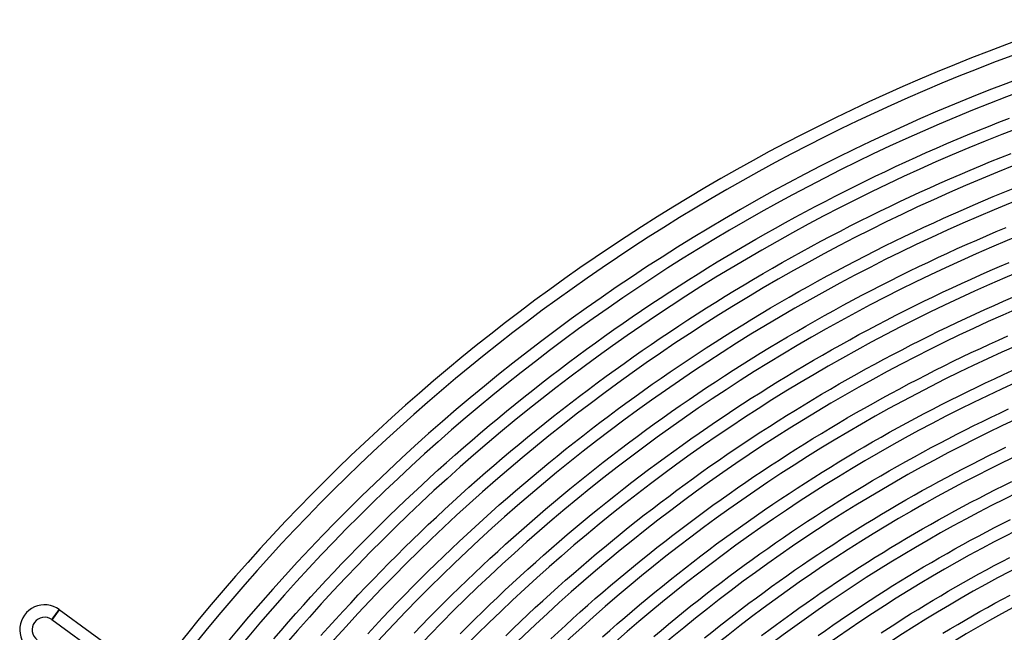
# Model space of a CAD drawing. Header units: millimetres. Extents: x -660 to 660, y -630 to 630.
# Tile 38 of 131: x -532 to -215, y 387 to 584. Entities that reach past the tile are written whole.
import ezdxf

# ---------------------------------------------------------------- set-up
doc = ezdxf.new("R2010")
doc.units = ezdxf.units.MM
doc.layers.add('HIDDEN', color=7, linetype='Continuous')
doc.layers.add('THICK', color=7, linetype='Continuous')

msp = doc.modelspace()

# ---------------------------------------------------------------- linework, layer by layer
at = {"layer": 'HIDDEN'}
for p, q in [((-519.31, 394.48), (-521.54, 391.41)), ((-519.25, 394.56), (-519.31, 394.48)), ((-521.54, 391.41), (-521.6, 391.33))]:
    msp.add_line(p, q, dxfattribs=at)
for major_axis, start_param, end_param in [((1.18, 1.62), -3.141593, -1.570796), ((1.12, 1.54), 3.141593, 6.283185), ((1.18, 1.62), -1.570796, 0)]:
    msp.add_ellipse((-520.43, 392.94), major_axis=major_axis, ratio=0.05705, start_param=start_param, end_param=end_param, dxfattribs=at)
at = {"layer": 'THICK'}
for p, q in [((-220.46, 549.96), (-217.11, 551.29)), ((-217.11, 551.29), (-213.74, 552.6)), ((-227.16, 547.23), (-223.81, 548.6)), ((-223.81, 548.6), (-220.46, 549.96)), ((-233.82, 544.41), (-230.49, 545.83)), ((-230.49, 545.83), (-227.16, 547.23)), ((-243.74, 540.04), (-240.44, 541.52)), ((-240.44, 541.52), (-237.13, 542.98)), ((-237.13, 542.98), (-233.82, 544.41)), ((-250.31, 537.03), (-247.03, 538.55)), ((-247.03, 538.55), (-243.74, 540.04)), ((-223.04, 537.3), (-219.75, 538.65)), ((-219.75, 538.65), (-216.46, 539.98)), ((-216.46, 539.98), (-213.17, 541.29)), ((-256.84, 533.94), (-253.58, 535.49)), ((-253.58, 535.49), (-250.31, 537.03)), ((-229.57, 534.54), (-226.31, 535.93)), ((-226.31, 535.93), (-223.04, 537.3)), ((-263.34, 530.76), (-260.1, 532.36)), ((-260.1, 532.36), (-256.84, 533.94)), ((-236.08, 531.7), (-232.83, 533.13)), ((-232.83, 533.13), (-229.57, 534.54)), ((-269.79, 527.51), (-266.57, 529.15)), ((-266.57, 529.15), (-263.34, 530.76)), ((-245.77, 527.29), (-242.55, 528.78)), ((-242.55, 528.78), (-239.32, 530.25)), ((-239.32, 530.25), (-236.08, 531.7)), ((-215.69, 528.69), (-212.46, 530)), ((-276.21, 524.18), (-273.01, 525.85)), ((-273.01, 525.85), (-269.79, 527.51)), ((-252.18, 524.25), (-248.98, 525.78)), ((-248.98, 525.78), (-245.77, 527.29)), ((-225.33, 524.66), (-222.13, 526.02)), ((-222.13, 526.02), (-218.91, 527.37)), ((-218.91, 527.37), (-215.69, 528.69)), ((-282.58, 520.77), (-279.4, 522.49)), ((-279.4, 522.49), (-276.21, 524.18)), ((-258.56, 521.13), (-255.38, 522.7)), ((-255.38, 522.7), (-252.18, 524.25)), ((-231.72, 521.87), (-228.53, 523.27)), ((-228.53, 523.27), (-225.33, 524.66)), ((-285.76, 519.04), (-282.58, 520.77)), ((-264.9, 517.94), (-261.73, 519.55)), ((-261.73, 519.55), (-258.56, 521.13)), ((-238.07, 519), (-234.9, 520.45)), ((-234.9, 520.45), (-231.72, 521.87)), ((-292.07, 515.51), (-288.92, 517.28)), ((-288.92, 517.28), (-285.76, 519.04)), ((-271.2, 514.67), (-268.05, 516.31)), ((-268.05, 516.31), (-264.9, 517.94)), ((-247.52, 514.56), (-244.38, 516.06)), ((-244.38, 516.06), (-241.23, 517.54)), ((-241.23, 517.54), (-238.07, 519)), ((-221.09, 514.78), (-217.95, 516.12)), ((-217.95, 516.12), (-214.79, 517.44)), ((-298.33, 511.91), (-295.21, 513.72)), ((-295.21, 513.72), (-292.07, 515.51)), ((-277.46, 511.32), (-274.33, 513.01)), ((-274.33, 513.01), (-271.2, 514.67)), ((-253.78, 511.5), (-250.66, 513.04)), ((-250.66, 513.04), (-247.52, 514.56)), ((-227.35, 512.05), (-224.23, 513.42)), ((-224.23, 513.42), (-221.09, 514.78)), ((-304.56, 508.23), (-301.45, 510.08)), ((-301.45, 510.08), (-298.33, 511.91)), ((-280.57, 509.62), (-277.46, 511.32)), ((-260, 508.37), (-256.9, 509.95)), ((-256.9, 509.95), (-253.78, 511.5)), ((-233.58, 509.23), (-230.47, 510.65)), ((-230.47, 510.65), (-227.35, 512.05)), ((-307.65, 506.37), (-304.56, 508.23)), ((-286.77, 506.16), (-283.67, 507.9)), ((-283.67, 507.9), (-280.57, 509.62)), ((-266.19, 505.16), (-263.1, 506.77)), ((-263.1, 506.77), (-260, 508.37)), ((-239.78, 506.35), (-236.69, 507.8)), ((-236.69, 507.8), (-233.58, 509.23)), ((-313.81, 502.57), (-310.74, 504.48)), ((-310.74, 504.48), (-307.65, 506.37)), ((-292.92, 502.62), (-289.85, 504.4)), ((-289.85, 504.4), (-286.77, 506.16)), ((-272.33, 501.87), (-269.26, 503.53)), ((-269.26, 503.53), (-266.19, 505.16)), ((-245.94, 503.38), (-242.86, 504.87)), ((-242.86, 504.87), (-239.78, 506.35)), ((-222.99, 502.22), (-219.92, 503.57)), ((-219.92, 503.57), (-216.85, 504.9)), ((-216.85, 504.9), (-213.76, 506.22)), ((-319.91, 498.71), (-316.87, 500.65)), ((-316.87, 500.65), (-313.81, 502.57)), ((-299.03, 499.01), (-295.98, 500.83)), ((-295.98, 500.83), (-292.92, 502.62)), ((-275.39, 500.2), (-272.33, 501.87)), ((-255.11, 498.8), (-252.06, 500.34)), ((-252.06, 500.34), (-249, 501.87)), ((-249, 501.87), (-245.94, 503.38)), ((-229.1, 499.46), (-226.05, 500.85)), ((-226.05, 500.85), (-222.99, 502.22)), ((-322.95, 496.75), (-319.91, 498.71)), ((-305.1, 495.33), (-302.07, 497.18)), ((-302.07, 497.18), (-299.03, 499.01)), ((-281.47, 496.81), (-278.43, 498.51)), ((-278.43, 498.51), (-275.39, 500.2)), ((-261.18, 495.65), (-258.15, 497.23)), ((-258.15, 497.23), (-255.11, 498.8)), ((-235.18, 496.63), (-232.14, 498.06)), ((-232.14, 498.06), (-229.1, 499.46)), ((-328.99, 492.77), (-325.98, 494.77)), ((-325.98, 494.77), (-322.95, 496.75)), ((-308.11, 493.46), (-305.1, 495.33)), ((-287.51, 493.34), (-284.49, 495.08)), ((-284.49, 495.08), (-281.47, 496.81)), ((-267.2, 492.43), (-264.19, 494.05)), ((-264.19, 494.05), (-261.18, 495.65)), ((-241.22, 493.72), (-238.2, 495.19)), ((-238.2, 495.19), (-235.18, 496.63)), ((-215.62, 493.72), (-212.61, 495.03)), ((-334.97, 488.72), (-331.99, 490.76)), ((-331.99, 490.76), (-328.99, 492.77)), ((-314.11, 489.66), (-311.12, 491.57)), ((-311.12, 491.57), (-308.11, 493.46)), ((-293.51, 489.79), (-290.51, 491.57)), ((-290.51, 491.57), (-287.51, 493.34)), ((-273.19, 489.13), (-270.2, 490.79)), ((-270.2, 490.79), (-267.2, 492.43)), ((-250.21, 489.23), (-247.23, 490.74)), ((-247.23, 490.74), (-244.23, 492.24)), ((-244.23, 492.24), (-241.22, 493.72)), ((-224.62, 489.69), (-221.63, 491.05)), ((-221.63, 491.05), (-218.63, 492.4)), ((-218.63, 492.4), (-215.62, 493.72)), ((-337.95, 486.67), (-334.97, 488.72)), ((-320.06, 485.79), (-317.09, 487.74)), ((-317.09, 487.74), (-314.11, 489.66)), ((-299.46, 486.17), (-296.49, 487.99)), ((-296.49, 487.99), (-293.51, 489.79)), ((-276.17, 487.45), (-273.19, 489.13)), ((-256.16, 486.14), (-253.19, 487.69)), ((-253.19, 487.69), (-250.21, 489.23)), ((-230.58, 486.91), (-227.6, 488.31)), ((-227.6, 488.31), (-224.62, 489.69)), ((-343.86, 482.51), (-340.91, 484.6)), ((-340.91, 484.6), (-337.95, 486.67)), ((-323.02, 483.83), (-320.06, 485.79)), ((-302.42, 484.34), (-299.46, 486.17)), ((-282.1, 484.05), (-279.14, 485.76)), ((-279.14, 485.76), (-276.17, 487.45)), ((-262.08, 482.98), (-259.12, 484.57)), ((-259.12, 484.57), (-256.16, 486.14)), ((-236.5, 484.07), (-233.54, 485.5)), ((-233.54, 485.5), (-230.58, 486.91)), ((-346.8, 480.4), (-343.86, 482.51)), ((-328.9, 479.85), (-325.96, 481.85)), ((-325.96, 481.85), (-323.02, 483.83)), ((-308.31, 480.61), (-305.37, 482.48)), ((-305.37, 482.48), (-302.42, 484.34)), ((-287.98, 480.57), (-285.04, 482.32)), ((-285.04, 482.32), (-282.1, 484.05)), ((-267.95, 479.74), (-265.02, 481.37)), ((-265.02, 481.37), (-262.08, 482.98)), ((-242.39, 481.14), (-239.45, 482.61)), ((-239.45, 482.61), (-236.5, 484.07)), ((-220.14, 479.92), (-217.21, 481.25)), ((-217.21, 481.25), (-214.27, 482.57)), ((-352.63, 476.14), (-349.72, 478.28)), ((-349.72, 478.28), (-346.8, 480.4)), ((-331.82, 477.84), (-328.9, 479.85)), ((-314.15, 476.82), (-311.23, 478.72)), ((-311.23, 478.72), (-308.31, 480.61)), ((-293.82, 477.02), (-290.91, 478.8)), ((-290.91, 478.8), (-287.98, 480.57)), ((-273.78, 476.44), (-270.87, 478.1)), ((-270.87, 478.1), (-267.95, 479.74)), ((-251.15, 476.63), (-248.24, 478.15)), ((-248.24, 478.15), (-245.32, 479.66)), ((-245.32, 479.66), (-242.39, 481.14)), ((-225.98, 477.2), (-223.06, 478.57)), ((-223.06, 478.57), (-220.14, 479.92)), ((-355.53, 473.98), (-352.63, 476.14)), ((-337.62, 473.75), (-334.73, 475.81)), ((-334.73, 475.81), (-331.82, 477.84)), ((-317.05, 474.89), (-314.15, 476.82)), ((-299.62, 473.4), (-296.73, 475.22)), ((-296.73, 475.22), (-293.82, 477.02)), ((-276.68, 474.76), (-273.78, 476.44)), ((-256.95, 473.53), (-254.06, 475.09)), ((-254.06, 475.09), (-251.15, 476.63)), ((-231.78, 474.41), (-228.88, 475.81)), ((-228.88, 475.81), (-225.98, 477.2)), ((-361.29, 469.6), (-358.42, 471.8)), ((-358.42, 471.8), (-355.53, 473.98)), ((-340.51, 471.69), (-337.62, 473.75)), ((-322.82, 470.99), (-319.94, 472.95)), ((-319.94, 472.95), (-317.05, 474.89)), ((-302.5, 471.56), (-299.62, 473.4)), ((-282.45, 471.35), (-279.57, 473.06)), ((-279.57, 473.06), (-276.68, 474.76)), ((-262.71, 470.36), (-259.83, 471.95)), ((-259.83, 471.95), (-256.95, 473.53)), ((-237.55, 471.54), (-234.67, 472.98)), ((-234.67, 472.98), (-231.78, 474.41)), ((-364.15, 467.39), (-361.29, 469.6)), ((-346.24, 467.5), (-343.38, 469.6)), ((-343.38, 469.6), (-340.51, 471.69)), ((-328.54, 467.01), (-325.69, 469.01)), ((-325.69, 469.01), (-322.82, 470.99)), ((-308.23, 467.84), (-305.37, 469.71)), ((-305.37, 469.71), (-302.5, 471.56)), ((-288.18, 467.87), (-285.32, 469.62)), ((-285.32, 469.62), (-282.45, 471.35)), ((-268.43, 467.12), (-265.57, 468.75)), ((-265.57, 468.75), (-262.71, 470.36)), ((-246.14, 467.12), (-243.29, 468.61)), ((-243.29, 468.61), (-240.42, 470.09)), ((-240.42, 470.09), (-237.55, 471.54)), ((-221.38, 467.48), (-218.52, 468.82)), ((-218.52, 468.82), (-215.66, 470.15)), ((-215.66, 470.15), (-212.78, 471.46)), ((-366.99, 465.16), (-364.15, 467.39)), ((-349.08, 465.38), (-346.24, 467.5)), ((-331.38, 465), (-328.54, 467.01)), ((-313.92, 464.04), (-311.08, 465.95)), ((-311.08, 465.95), (-308.23, 467.84)), ((-293.87, 464.32), (-291.03, 466.1)), ((-291.03, 466.1), (-288.18, 467.87)), ((-274.1, 463.81), (-271.27, 465.47)), ((-271.27, 465.47), (-268.43, 467.12)), ((-251.82, 464.08), (-248.99, 465.61)), ((-248.99, 465.61), (-246.14, 467.12)), ((-227.06, 464.75), (-224.22, 466.12)), ((-224.22, 466.12), (-221.38, 467.48)), ((-372.64, 460.65), (-369.82, 462.91)), ((-369.82, 462.91), (-366.99, 465.16)), ((-354.73, 461.08), (-351.91, 463.24)), ((-351.91, 463.24), (-349.08, 465.38)), ((-337.03, 460.92), (-334.21, 462.97)), ((-334.21, 462.97), (-331.38, 465)), ((-316.74, 462.12), (-313.92, 464.04)), ((-299.51, 460.7), (-296.7, 462.52)), ((-296.7, 462.52), (-293.87, 464.32)), ((-276.93, 462.13), (-274.1, 463.81)), ((-257.46, 460.97), (-254.65, 462.53)), ((-254.65, 462.53), (-251.82, 464.08)), ((-232.72, 461.94), (-229.89, 463.35)), ((-229.89, 463.35), (-227.06, 464.75)), ((-375.44, 458.37), (-372.64, 460.65)), ((-357.54, 458.91), (-354.73, 461.08)), ((-339.84, 458.86), (-337.03, 460.92)), ((-322.36, 458.22), (-319.56, 460.18)), ((-319.56, 460.18), (-316.74, 462.12)), ((-302.32, 458.86), (-299.51, 460.7)), ((-282.55, 458.71), (-279.74, 460.43)), ((-279.74, 460.43), (-276.93, 462.13)), ((-263.07, 457.8), (-260.27, 459.39)), ((-260.27, 459.39), (-257.46, 460.97)), ((-241.13, 457.61), (-238.33, 459.07)), ((-238.33, 459.07), (-235.53, 460.51)), ((-235.53, 460.51), (-232.72, 461.94)), ((-216.77, 457.77), (-213.98, 459.08)), ((-381.01, 453.75), (-378.23, 456.07)), ((-378.23, 456.07), (-375.44, 458.37)), ((-363.11, 454.51), (-360.33, 456.72)), ((-360.33, 456.72), (-357.54, 458.91)), ((-345.41, 454.68), (-342.63, 456.78)), ((-342.63, 456.78), (-339.84, 458.86)), ((-327.92, 454.25), (-325.15, 456.25)), ((-325.15, 456.25), (-322.36, 458.22)), ((-307.89, 455.14), (-305.11, 457.01)), ((-305.11, 457.01), (-302.32, 458.86)), ((-288.12, 455.23), (-285.34, 456.98)), ((-285.34, 456.98), (-282.55, 458.71)), ((-268.64, 454.55), (-265.86, 456.18)), ((-265.86, 456.18), (-263.07, 457.8)), ((-246.69, 454.63), (-243.92, 456.13)), ((-243.92, 456.13), (-241.13, 457.61)), ((-222.34, 455.09), (-219.56, 456.44)), ((-219.56, 456.44), (-216.77, 457.77)), ((-383.77, 451.42), (-381.01, 453.75)), ((-365.88, 452.29), (-363.11, 454.51)), ((-348.18, 452.56), (-345.41, 454.68)), ((-330.69, 452.25), (-327.92, 454.25)), ((-313.42, 451.35), (-310.66, 453.25)), ((-310.66, 453.25), (-307.89, 455.14)), ((-293.65, 451.68), (-290.89, 453.47)), ((-290.89, 453.47), (-288.12, 455.23)), ((-274.16, 451.24), (-271.4, 452.91)), ((-271.4, 452.91), (-268.64, 454.55)), ((-252.22, 451.59), (-249.46, 453.12)), ((-249.46, 453.12), (-246.69, 454.63)), ((-227.88, 452.34), (-225.12, 453.72)), ((-225.12, 453.72), (-222.34, 455.09)), ((-386.51, 449.07), (-383.77, 451.42)), ((-371.37, 447.79), (-368.63, 450.05)), ((-368.63, 450.05), (-365.88, 452.29)), ((-353.67, 448.28), (-350.93, 450.43)), ((-350.93, 450.43), (-348.18, 452.56)), ((-336.18, 448.18), (-333.44, 450.22)), ((-333.44, 450.22), (-330.69, 452.25)), ((-316.17, 449.43), (-313.42, 451.35)), ((-299.14, 448.07), (-296.4, 449.88)), ((-296.4, 449.88), (-293.65, 451.68)), ((-276.91, 449.56), (-274.16, 451.24)), ((-257.71, 448.48), (-254.97, 450.04)), ((-254.97, 450.04), (-252.22, 451.59)), ((-233.38, 449.53), (-230.63, 450.94)), ((-230.63, 450.94), (-227.88, 452.34)), ((-391.96, 444.32), (-389.25, 446.7)), ((-389.25, 446.7), (-386.51, 449.07)), ((-374.09, 445.52), (-371.37, 447.79)), ((-356.4, 446.12), (-353.67, 448.28)), ((-338.91, 446.12), (-336.18, 448.18)), ((-321.63, 445.54), (-318.91, 447.49)), ((-318.91, 447.49), (-316.17, 449.43)), ((-301.87, 446.24), (-299.14, 448.07)), ((-282.37, 446.15), (-279.65, 447.86)), ((-279.65, 447.86), (-276.91, 449.56)), ((-263.17, 445.3), (-260.44, 446.9)), ((-260.44, 446.9), (-257.71, 448.48)), ((-241.57, 445.18), (-238.85, 446.65)), ((-238.85, 446.65), (-236.12, 448.1)), ((-236.12, 448.1), (-233.38, 449.53)), ((-217.62, 445.43), (-214.9, 446.75)), ((-394.67, 441.92), (-391.96, 444.32)), ((-376.8, 443.23), (-374.09, 445.52)), ((-361.82, 441.73), (-359.12, 443.93)), ((-359.12, 443.93), (-356.4, 446.12)), ((-344.33, 441.95), (-341.62, 444.04)), ((-341.62, 444.04), (-338.91, 446.12)), ((-327.04, 441.58), (-324.34, 443.57)), ((-324.34, 443.57), (-321.63, 445.54)), ((-307.29, 442.52), (-304.59, 444.39)), ((-304.59, 444.39), (-301.87, 446.24)), ((-287.79, 442.67), (-285.09, 444.42)), ((-285.09, 444.42), (-282.37, 446.15)), ((-268.58, 442.06), (-265.88, 443.69)), ((-265.88, 443.69), (-263.17, 445.3)), ((-246.98, 442.2), (-244.28, 443.7)), ((-244.28, 443.7), (-241.57, 445.18)), ((-223.04, 442.74), (-220.34, 444.09)), ((-220.34, 444.09), (-217.62, 445.43)), ((-397.35, 439.51), (-394.67, 441.92)), ((-382.18, 438.6), (-379.5, 440.92)), ((-379.5, 440.92), (-376.8, 443.23)), ((-364.51, 439.52), (-361.82, 441.73)), ((-347.02, 439.84), (-344.33, 441.95)), ((-329.73, 439.58), (-327.04, 441.58)), ((-312.67, 438.74), (-309.99, 440.64)), ((-309.99, 440.64), (-307.29, 442.52)), ((-293.17, 439.13), (-290.49, 440.91)), ((-290.49, 440.91), (-287.79, 442.67)), ((-273.95, 438.75), (-271.27, 440.41)), ((-271.27, 440.41), (-268.58, 442.06)), ((-252.36, 439.16), (-249.67, 440.69)), ((-249.67, 440.69), (-246.98, 442.2)), ((-228.43, 439.99), (-225.74, 441.37)), ((-225.74, 441.37), (-223.04, 442.74)), ((-402.69, 434.63), (-400.03, 437.07)), ((-400.03, 437.07), (-397.35, 439.51)), ((-384.85, 436.26), (-382.18, 438.6)), ((-369.84, 435.04), (-367.18, 437.29)), ((-367.18, 437.29), (-364.51, 439.52)), ((-352.36, 435.58), (-349.69, 437.72)), ((-349.69, 437.72), (-347.02, 439.84)), ((-335.07, 435.52), (-332.41, 437.56)), ((-332.41, 437.56), (-329.73, 439.58)), ((-315.34, 436.82), (-312.67, 438.74)), ((-298.51, 435.52), (-295.85, 437.33)), ((-295.85, 437.33), (-293.17, 439.13)), ((-279.28, 435.37), (-276.62, 437.07)), ((-276.62, 437.07), (-273.95, 438.75)), ((-257.7, 436.04), (-255.03, 437.61)), ((-255.03, 437.61), (-252.36, 439.16)), ((-236.44, 435.73), (-233.78, 437.17)), ((-233.78, 437.17), (-231.11, 438.59)), ((-231.11, 438.59), (-228.43, 439.99)), ((-405.33, 432.16), (-402.69, 434.63)), ((-390.15, 431.53), (-387.51, 433.9)), ((-387.51, 433.9), (-384.85, 436.26)), ((-372.49, 432.77), (-369.84, 435.04)), ((-355.01, 433.42), (-352.36, 435.58)), ((-337.72, 433.47), (-335.07, 435.52)), ((-320.64, 432.94), (-318, 434.89)), ((-318, 434.89), (-315.34, 436.82)), ((-301.16, 433.69), (-298.51, 435.52)), ((-281.94, 433.66), (-279.28, 435.37)), ((-263, 432.87), (-260.35, 434.46)), ((-260.35, 434.46), (-257.7, 436.04)), ((-241.74, 432.82), (-239.09, 434.28)), ((-239.09, 434.28), (-236.44, 435.73)), ((-218.21, 433.14), (-215.56, 434.46)), ((-215.56, 434.46), (-212.91, 435.77)), ((-407.96, 429.68), (-405.33, 432.16)), ((-392.77, 429.14), (-390.15, 431.53)), ((-375.12, 430.49), (-372.49, 432.77)), ((-360.27, 429.05), (-357.64, 431.24)), ((-357.64, 431.24), (-355.01, 433.42)), ((-342.98, 429.32), (-340.36, 431.4)), ((-340.36, 431.4), (-337.72, 433.47)), ((-325.9, 429), (-323.28, 430.98)), ((-323.28, 430.98), (-320.64, 432.94)), ((-306.43, 429.98), (-303.8, 431.84)), ((-303.8, 431.84), (-301.16, 433.69)), ((-287.2, 430.19), (-284.58, 431.93)), ((-284.58, 431.93), (-281.94, 433.66)), ((-268.26, 429.63), (-265.63, 431.26)), ((-265.63, 431.26), (-263, 432.87)), ((-247, 429.84), (-244.37, 431.33)), ((-244.37, 431.33), (-241.74, 432.82)), ((-223.47, 430.45), (-220.84, 431.8)), ((-220.84, 431.8), (-218.21, 433.14)), ((-410.57, 427.18), (-407.96, 429.68)), ((-395.38, 426.74), (-392.77, 429.14)), ((-380.34, 425.89), (-377.74, 428.2)), ((-377.74, 428.2), (-375.12, 430.49)), ((-362.88, 426.85), (-360.27, 429.05)), ((-345.59, 427.22), (-342.98, 429.32)), ((-328.51, 427), (-325.9, 429)), ((-311.65, 426.21), (-309.05, 428.11)), ((-309.05, 428.11), (-306.43, 429.98)), ((-292.43, 426.65), (-289.82, 428.43)), ((-289.82, 428.43), (-287.2, 430.19)), ((-273.48, 426.32), (-270.87, 427.98)), ((-270.87, 427.98), (-268.26, 429.63)), ((-252.23, 426.79), (-249.62, 428.32)), ((-249.62, 428.32), (-247, 429.84)), ((-231.31, 426.29), (-228.71, 427.69)), ((-228.71, 427.69), (-226.1, 429.08)), ((-226.1, 429.08), (-223.47, 430.45)), ((-415.75, 422.14), (-413.17, 424.67)), ((-413.17, 424.67), (-410.57, 427.18)), ((-400.56, 421.88), (-397.98, 424.32)), ((-397.98, 424.32), (-395.38, 426.74)), ((-382.94, 423.56), (-380.34, 425.89)), ((-368.06, 422.39), (-365.47, 424.63)), ((-365.47, 424.63), (-362.88, 426.85)), ((-350.78, 422.97), (-348.19, 425.1)), ((-348.19, 425.1), (-345.59, 427.22)), ((-333.7, 422.96), (-331.11, 424.99)), ((-331.11, 424.99), (-328.51, 427)), ((-316.83, 422.38), (-314.25, 424.3)), ((-314.25, 424.3), (-311.65, 426.21)), ((-297.62, 423.05), (-295.03, 424.86)), ((-295.03, 424.86), (-292.43, 426.65)), ((-278.66, 422.95), (-276.08, 424.65)), ((-276.08, 424.65), (-273.48, 426.32)), ((-257.42, 423.68), (-254.83, 425.24)), ((-254.83, 425.24), (-252.23, 426.79)), ((-236.5, 423.43), (-233.91, 424.87)), ((-233.91, 424.87), (-231.31, 426.29)), ((-418.32, 419.6), (-415.75, 422.14)), ((-403.12, 419.43), (-400.56, 421.88)), ((-388.07, 418.85), (-385.51, 421.21)), ((-385.51, 421.21), (-382.94, 423.56)), ((-370.63, 420.14), (-368.06, 422.39)), ((-353.35, 420.82), (-350.78, 422.97)), ((-336.27, 420.92), (-333.7, 422.96)), ((-319.4, 420.44), (-316.83, 422.38)), ((-302.75, 419.39), (-300.19, 421.23)), ((-300.19, 421.23), (-297.62, 423.05)), ((-283.8, 419.52), (-281.24, 421.25)), ((-281.24, 421.25), (-278.66, 422.95)), ((-262.56, 420.51), (-259.99, 422.1)), ((-259.99, 422.1), (-257.42, 423.68)), ((-241.65, 420.51), (-239.08, 421.98)), ((-239.08, 421.98), (-236.5, 423.43)), ((-218.52, 420.91), (-215.95, 422.23)), ((-215.95, 422.23), (-213.37, 423.54)), ((-420.87, 417.04), (-418.32, 419.6)), ((-405.67, 416.97), (-403.12, 419.43)), ((-390.62, 416.48), (-388.07, 418.85)), ((-373.18, 417.87), (-370.63, 420.14)), ((-358.46, 416.48), (-355.91, 418.66)), ((-355.91, 418.66), (-353.35, 420.82)), ((-341.38, 416.78), (-338.83, 418.86)), ((-338.83, 418.86), (-336.27, 420.92)), ((-324.5, 416.51), (-321.96, 418.48)), ((-321.96, 418.48), (-319.4, 420.44)), ((-305.31, 417.53), (-302.75, 419.39)), ((-286.35, 417.78), (-283.8, 419.52)), ((-267.68, 417.27), (-265.13, 418.9)), ((-265.13, 418.9), (-262.56, 420.51)), ((-246.76, 417.54), (-244.21, 419.03)), ((-244.21, 419.03), (-241.65, 420.51)), ((-226.19, 416.84), (-223.64, 418.21)), ((-223.64, 418.21), (-221.08, 419.56)), ((-221.08, 419.56), (-218.52, 420.91)), ((-423.41, 414.46), (-420.87, 417.04)), ((-408.21, 414.48), (-405.67, 416.97)), ((-393.16, 414.09), (-390.62, 416.48)), ((-378.25, 413.28), (-375.73, 415.58)), ((-375.73, 415.58), (-373.18, 417.87)), ((-361, 414.29), (-358.46, 416.48)), ((-343.92, 414.69), (-341.38, 416.78)), ((-327.04, 414.52), (-324.5, 416.51)), ((-310.38, 413.78), (-307.85, 415.66)), ((-307.85, 415.66), (-305.31, 417.53)), ((-291.43, 414.26), (-288.9, 416.03)), ((-288.9, 416.03), (-286.35, 417.78)), ((-272.75, 413.98), (-270.22, 415.63)), ((-270.22, 415.63), (-267.68, 417.27)), ((-251.83, 414.49), (-249.3, 416.02)), ((-249.3, 416.02), (-246.76, 417.54)), ((-231.26, 414.05), (-228.73, 415.45)), ((-228.73, 415.45), (-226.19, 416.84)), ((-428.43, 409.27), (-425.93, 411.87)), ((-425.93, 411.87), (-423.41, 414.46)), ((-413.24, 409.47), (-410.73, 411.99)), ((-410.73, 411.99), (-408.21, 414.48)), ((-398.18, 409.26), (-395.67, 411.68)), ((-395.67, 411.68), (-393.16, 414.09)), ((-380.77, 410.97), (-378.25, 413.28)), ((-366.02, 409.85), (-363.52, 412.08)), ((-363.52, 412.08), (-361, 414.29)), ((-348.95, 410.47), (-346.44, 412.59)), ((-346.44, 412.59), (-343.92, 414.69)), ((-332.07, 410.5), (-329.56, 412.52)), ((-329.56, 412.52), (-327.04, 414.52)), ((-315.4, 409.96), (-312.9, 411.88)), ((-312.9, 411.88), (-310.38, 413.78)), ((-296.46, 410.67), (-293.95, 412.47)), ((-293.95, 412.47), (-291.43, 414.26)), ((-277.78, 410.62), (-275.27, 412.31)), ((-275.27, 412.31), (-272.75, 413.98)), ((-256.87, 411.39), (-254.36, 412.95)), ((-254.36, 412.95), (-251.83, 414.49)), ((-236.29, 411.19), (-233.78, 412.63)), ((-233.78, 412.63), (-231.26, 414.05)), ((-430.92, 406.65), (-428.43, 409.27)), ((-415.73, 406.94), (-413.24, 409.47)), ((-400.67, 406.82), (-398.18, 409.26)), ((-385.75, 406.29), (-383.27, 408.64)), ((-383.27, 408.64), (-380.77, 410.97)), ((-368.52, 407.61), (-366.02, 409.85)), ((-351.45, 408.33), (-348.95, 410.47)), ((-337.06, 406.42), (-334.57, 408.47)), ((-334.57, 408.47), (-332.07, 410.5)), ((-317.9, 408.03), (-315.4, 409.96)), ((-301.45, 407.03), (-298.96, 408.86)), ((-298.96, 408.86), (-296.46, 410.67)), ((-282.77, 407.2), (-280.28, 408.92)), ((-280.28, 408.92), (-277.78, 410.62)), ((-261.87, 408.23), (-259.38, 409.82)), ((-259.38, 409.82), (-256.87, 411.39)), ((-241.29, 408.28), (-238.79, 409.74)), ((-238.79, 409.74), (-236.29, 411.19)), ((-221.06, 407.39), (-218.57, 408.73)), ((-218.57, 408.73), (-216.07, 410.05)), ((-216.07, 410.05), (-213.57, 411.36)), ((-433.4, 404.01), (-430.92, 406.65)), ((-418.2, 404.4), (-415.73, 406.94)), ((-403.14, 404.37), (-400.67, 406.82)), ((-388.23, 403.93), (-385.75, 406.29)), ((-373.46, 403.08), (-371, 405.35)), ((-371, 405.35), (-368.52, 407.61)), ((-356.4, 404.01), (-353.93, 406.18)), ((-353.93, 406.18), (-351.45, 408.33)), ((-339.53, 404.36), (-337.06, 406.42)), ((-322.85, 404.12), (-320.38, 406.08)), ((-320.38, 406.08), (-317.9, 408.03)), ((-303.93, 405.18), (-301.45, 407.03)), ((-287.71, 403.72), (-285.24, 405.47)), ((-285.24, 405.47), (-282.77, 407.2)), ((-266.83, 405), (-264.36, 406.62)), ((-264.36, 406.62), (-261.87, 408.23)), ((-248.72, 403.8), (-246.25, 405.31)), ((-246.25, 405.31), (-243.77, 406.8)), ((-243.77, 406.8), (-241.29, 408.28)), ((-226.01, 404.66), (-223.54, 406.03)), ((-223.54, 406.03), (-221.06, 407.39)), ((-435.85, 401.36), (-433.4, 404.01)), ((-420.66, 401.84), (-418.2, 404.4)), ((-405.6, 401.91), (-403.14, 404.37)), ((-390.68, 401.56), (-388.23, 403.93)), ((-375.91, 400.8), (-373.46, 403.08)), ((-358.86, 401.83), (-356.4, 404.01)), ((-344.44, 400.18), (-341.99, 402.28)), ((-341.99, 402.28), (-339.53, 404.36)), ((-327.76, 400.15), (-325.31, 402.14)), ((-325.31, 402.14), (-322.85, 404.12)), ((-308.85, 401.44), (-306.39, 403.32)), ((-306.39, 403.32), (-303.93, 405.18)), ((-290.17, 401.96), (-287.71, 403.72)), ((-271.75, 401.72), (-269.3, 403.37)), ((-269.3, 403.37), (-266.83, 405)), ((-253.63, 400.73), (-251.18, 402.27)), ((-251.18, 402.27), (-248.72, 403.8)), ((-230.93, 401.87), (-228.48, 403.27)), ((-228.48, 403.27), (-226.01, 404.66)), ((-438.29, 398.69), (-435.85, 401.36)), ((-425.53, 396.68), (-423.1, 399.27)), ((-423.1, 399.27), (-420.66, 401.84)), ((-410.47, 396.93), (-408.05, 399.42)), ((-408.05, 399.42), (-405.6, 401.91)), ((-395.55, 396.76), (-393.12, 399.17)), ((-393.12, 399.17), (-390.68, 401.56)), ((-378.35, 398.5), (-375.91, 400.8)), ((-363.74, 397.42), (-361.31, 399.64)), ((-361.31, 399.64), (-358.86, 401.83)), ((-346.87, 398.08), (-344.44, 400.18)), ((-330.19, 398.15), (-327.76, 400.15)), ((-313.72, 397.64), (-311.29, 399.55)), ((-311.29, 399.55), (-308.85, 401.44)), ((-295.05, 398.39), (-292.62, 400.18)), ((-292.62, 400.18), (-290.17, 401.96)), ((-276.63, 398.37), (-274.2, 400.05)), ((-274.2, 400.05), (-271.75, 401.72)), ((-258.5, 397.61), (-256.07, 399.18)), ((-256.07, 399.18), (-253.63, 400.73)), ((-238.25, 397.58), (-235.82, 399.03)), ((-235.82, 399.03), (-233.38, 400.46)), ((-233.38, 400.46), (-230.93, 401.87)), ((-215.93, 397.94), (-213.5, 399.25)), ((-443.12, 393.32), (-440.72, 396.01)), ((-440.72, 396.01), (-438.29, 398.69)), ((-427.94, 394.08), (-425.53, 396.68)), ((-412.89, 394.42), (-410.47, 396.93)), ((-397.96, 394.34), (-395.55, 396.76)), ((-383.19, 393.85), (-380.78, 396.18)), ((-380.78, 396.18), (-378.35, 398.5)), ((-366.16, 395.2), (-363.74, 397.42)), ((-351.7, 393.81), (-349.29, 395.95)), ((-349.29, 395.95), (-346.87, 398.08)), ((-335.03, 394.09), (-332.62, 396.12)), ((-332.62, 396.12), (-330.19, 398.15)), ((-316.14, 395.72), (-313.72, 397.64)), ((-299.89, 394.76), (-297.48, 396.58)), ((-297.48, 396.58), (-295.05, 398.39)), ((-281.47, 394.97), (-279.06, 396.67)), ((-279.06, 396.67), (-276.63, 398.37)), ((-263.33, 394.42), (-260.92, 396.02)), ((-260.92, 396.02), (-258.5, 397.61)), ((-243.08, 394.64), (-240.67, 396.12)), ((-240.67, 396.12), (-238.25, 397.58)), ((-220.77, 395.28), (-218.36, 396.61)), ((-218.36, 396.61), (-215.93, 397.94)), ((-520.79, 392.53), (-520.74, 392.61)), ((-520.74, 392.61), (-520.69, 392.68)), ((-520.69, 392.68), (-520.63, 392.75)), ((-520.63, 392.75), (-520.58, 392.83)), ((-520.58, 392.83), (-520.53, 392.9)), ((-520.53, 392.9), (-520.47, 392.98)), ((-520.47, 392.98), (-520.42, 393.05)), ((-520.42, 393.05), (-520.36, 393.13)), ((-520.36, 393.13), (-520.3, 393.21)), ((-520.3, 393.21), (-520.25, 393.28)), ((-520.25, 393.28), (-520.19, 393.36)), ((-520.19, 393.36), (-520.14, 393.43)), ((-520.14, 393.43), (-520.09, 393.51)), ((-520.09, 393.51), (-520.03, 393.58)), ((-520.03, 393.58), (-519.98, 393.65)), ((-519.98, 393.65), (-519.93, 393.72)), ((-519.93, 393.72), (-519.88, 393.78)), ((-519.88, 393.78), (-519.83, 393.85)), ((-519.83, 393.85), (-519.78, 393.91)), ((-519.78, 393.91), (-519.74, 393.97)), ((-519.74, 393.97), (-519.69, 394.03)), ((-519.69, 394.03), (-519.65, 394.09)), ((-519.65, 394.09), (-519.61, 394.14)), ((-519.61, 394.14), (-519.57, 394.19)), ((-519.57, 394.19), (-519.53, 394.24)), ((-519.53, 394.24), (-519.5, 394.28)), ((-519.5, 394.28), (-519.46, 394.32)), ((-519.46, 394.32), (-519.43, 394.36)), ((-519.43, 394.36), (-519.4, 394.4)), ((-519.4, 394.4), (-519.38, 394.43)), ((-519.38, 394.43), (-519.35, 394.46)), ((-519.35, 394.46), (-519.33, 394.48)), ((-519.33, 394.48), (-519.31, 394.51)), ((-519.31, 394.51), (-519.29, 394.52)), ((-519.29, 394.52), (-519.28, 394.54)), ((-519.28, 394.54), (-519.27, 394.55)), ((-519.27, 394.55), (-519.26, 394.56)), ((-519.26, 394.56), (-519.25, 394.56)), ((-519.25, 394.56), (-519.25, 394.56)), ((-519.25, 394.56), (-490.93, 373.99)), ((-445.51, 390.61), (-443.12, 393.32)), ((-430.34, 391.46), (-427.94, 394.08)), ((-415.29, 391.89), (-412.89, 394.42)), ((-400.36, 391.9), (-397.96, 394.34)), ((-385.58, 391.51), (-383.19, 393.85)), ((-370.95, 390.7), (-368.56, 392.96)), ((-368.56, 392.96), (-366.16, 395.2)), ((-354.1, 391.66), (-351.7, 393.81)), ((-337.42, 392.04), (-335.03, 394.09)), ((-320.95, 391.84), (-318.55, 393.79)), ((-318.55, 393.79), (-316.14, 395.72)), ((-304.68, 391.07), (-302.29, 392.92)), ((-302.29, 392.92), (-299.89, 394.76)), ((-286.27, 391.5), (-283.88, 393.24)), ((-283.88, 393.24), (-281.47, 394.97)), ((-268.12, 391.18), (-265.73, 392.81)), ((-265.73, 392.81), (-263.33, 394.42)), ((-247.88, 391.65), (-245.48, 393.15)), ((-245.48, 393.15), (-243.08, 394.64)), ((-225.58, 392.55), (-223.18, 393.92)), ((-223.18, 393.92), (-220.77, 395.28)), ((-521.6, 391.35), (-521.59, 391.36)), ((-521.6, 391.34), (-521.6, 391.35)), ((-521.6, 391.33), (-521.6, 391.34)), ((-521.6, 391.33), (-521.6, 391.33)), ((-521.6, 391.33), (-493.29, 370.75)), ((-521.59, 391.36), (-521.58, 391.38)), ((-521.58, 391.38), (-521.57, 391.4)), ((-521.57, 391.4), (-521.55, 391.42)), ((-521.55, 391.42), (-521.54, 391.45)), ((-521.54, 391.45), (-521.52, 391.48)), ((-521.52, 391.48), (-521.5, 391.51)), ((-521.5, 391.51), (-521.47, 391.55)), ((-521.47, 391.55), (-521.45, 391.58)), ((-521.45, 391.58), (-521.42, 391.63)), ((-521.42, 391.63), (-521.39, 391.67)), ((-521.39, 391.67), (-521.36, 391.72)), ((-521.36, 391.72), (-521.32, 391.77)), ((-521.32, 391.77), (-521.29, 391.82)), ((-521.29, 391.82), (-521.25, 391.88)), ((-521.25, 391.88), (-521.21, 391.93)), ((-521.21, 391.93), (-521.17, 391.99)), ((-521.17, 391.99), (-521.13, 392.06)), ((-521.13, 392.06), (-521.08, 392.12)), ((-521.08, 392.12), (-521.04, 392.18)), ((-521.04, 392.18), (-520.99, 392.25)), ((-520.99, 392.25), (-520.94, 392.32)), ((-520.94, 392.32), (-520.89, 392.39)), ((-520.89, 392.39), (-520.84, 392.46)), ((-520.84, 392.46), (-520.79, 392.53)), ((-447.89, 387.88), (-445.51, 390.61)), ((-432.72, 388.83), (-430.34, 391.46)), ((-417.67, 389.35), (-415.29, 391.89)), ((-405.11, 386.99), (-402.75, 389.46)), ((-402.75, 389.46), (-400.36, 391.9)), ((-387.96, 389.15), (-385.58, 391.51)), ((-373.33, 388.43), (-370.95, 390.7)), ((-358.85, 387.31), (-356.48, 389.49)), ((-356.48, 389.49), (-354.1, 391.66)), ((-342.18, 387.89), (-339.81, 389.97)), ((-339.81, 389.97), (-337.42, 392.04)), ((-325.7, 387.89), (-323.33, 389.87)), ((-323.33, 389.87), (-320.95, 391.84)), ((-307.06, 389.2), (-304.68, 391.07)), ((-291.03, 387.98), (-288.65, 389.75)), ((-288.65, 389.75), (-286.27, 391.5)), ((-272.87, 387.88), (-270.5, 389.54)), ((-270.5, 389.54), (-268.12, 391.18)), ((-252.64, 388.6), (-250.26, 390.13)), ((-250.26, 390.13), (-247.88, 391.65)), ((-232.72, 388.36), (-230.35, 389.77)), ((-230.35, 389.77), (-227.97, 391.17)), ((-227.97, 391.17), (-225.58, 392.55)), ((-450.25, 385.14), (-447.89, 387.88)), ((-435.08, 386.18), (-432.72, 388.83)), ((-420.04, 386.8), (-417.67, 389.35)), ((-390.33, 386.77), (-387.96, 389.15)), ((-375.69, 386.15), (-373.33, 388.43)), ((-361.21, 385.12), (-358.85, 387.31)), ((-344.54, 385.8), (-342.18, 387.89)), ((-328.06, 385.9), (-325.7, 387.89)), ((-311.79, 385.43), (-309.43, 387.32)), ((-309.43, 387.32), (-307.06, 389.2)), ((-293.39, 386.2), (-291.03, 387.98)), ((-275.23, 386.21), (-272.87, 387.88)), ((-255, 387.05), (-252.64, 388.6)), ((-235.09, 386.93), (-232.72, 388.36))]:
    msp.add_line(p, q, dxfattribs=at)
for centre, radius, start, end in [((0, 0), 615, 108.18606, 143.8139), ((0, 0), 611, 108.18755, 143.81246), ((0, 0), 603.25, 108.03778, 143.96224), ((0, 0), 599.25, 108.19122, 143.8088), ((0, 0), 588.5, 108.19471, 143.8053), ((0, 0), 577.75, 108.19832, 143.80163), ((0, 0), 567, 108.2021, 143.7979), ((0, 0), 556.25, 108.206, 143.794), ((0, 0), 545.5, 108.2101, 143.7899), ((0, 0), 534.75, 108.2143, 143.7857), ((0, 0), 524, 108.2187, 143.7813), ((0, 0), 513.25, 108.2232, 143.7767), ((0, 0), 502.5, 108.2281, 143.772), ((0, 0), 491.75, 108.233, 143.767), ((0, 0), 481, 108.2383, 143.7618), ((0, 0), 470.25, 108.2437, 143.7563), ((0, 0), 459.5, 108.2494, 143.7506), ((0, 0), 448.75, 108.2549, 143.7451), ((0, 0), 438, 108.2616, 143.7384), ((0, 0), 427.25, 108.2681, 143.732), ((-523.95, 388.09), 8, 53.9998, 233.9999), ((0, 0), 416.5, 108.2741, 143.7259), ((-523.95, 388.09), 4, 54.0002, 233.9999)]:
    msp.add_arc(centre, radius, start, end, dxfattribs=at)

doc.saveas('drawing.dxf')
